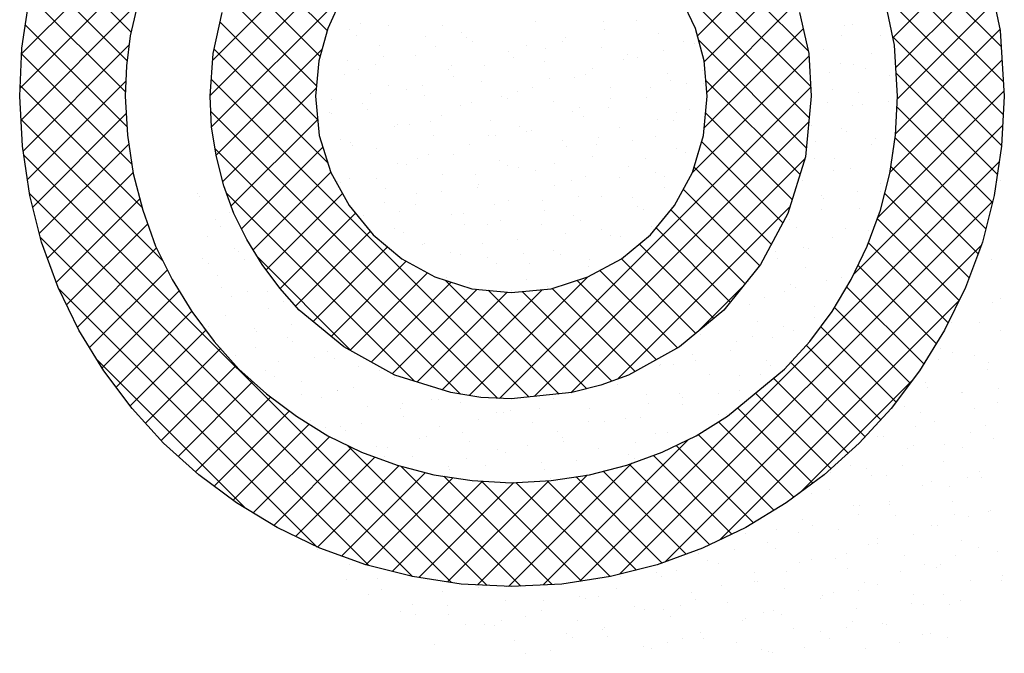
# Model space of a CAD drawing. Extents: x -48435 to 59450, y 0 to 70650.
# Tile 14 of 26: x 50401 to 51006, y 904 to 1294. Entities that reach past the tile are written whole.
import ezdxf

# ---------------------------------------------------------------- set-up
doc = ezdxf.new("R2010")
doc.units = 0
doc.header["$LTSCALE"] = 50
doc.layers.get('0').update_dxf_attribs({"linetype": 'CONTINUOUS'})
doc.layers.add('7', color=7, linetype='CONTINUOUS')
doc.layers.add('BL$4----', color=7, linetype='CONTINUOUS')
doc.styles.add('BURO-025', font='BUROFONT.shx', dxfattribs={"height": 125})
doc.styles.add('BURO-035', font='BUROFONT.shx', dxfattribs={"height": 175})
doc.styles.add('BURO-050', font='BUROFONT.shx', dxfattribs={"height": 250})

# ---------------------------------------------------------------- blocks, each defined once
blk = doc.blocks.new('KUIJPERSKLEUR')
at = {"color": 20}
for p, q in [((-171.298, 25.488), (-174.461, 28.65)), ((-178.612, 25.376), (-175.443, 28.545)), ((-171.266, 25.051), (-174.461, 28.246)), ((-178.645, 24.939), (-175.443, 28.14)), ((-168.928, 25.542), (-171.028, 27.642)), ((-180.96, 25.452), (-178.906, 27.506)), ((-179.616, 25.723), (-180.683, 26.79)), ((-168.899, 25.109), (-170.584, 26.794)), ((-180.979, 25.029), (-179.341, 26.667)), ((-177.205, 25.737), (-178.175, 26.707)), ((-172.656, 25.674), (-171.683, 26.647)), ((-170.256, 25.65), (-169.177, 26.729)), ((-171.284, 24.665), (-173.219, 26.6)), ((-179.665, 25.368), (-180.775, 26.478)), ((-177.293, 25.421), (-178.315, 26.443)), ((-172.574, 25.352), (-171.551, 26.375)), ((-170.219, 25.282), (-169.08, 26.421)), ((-179.685, 24.983), (-180.856, 26.155)), ((-178.626, 24.554), (-176.992, 26.187)), ((-177.337, 25.06), (-178.425, 26.148)), ((-168.9, 24.706), (-170.367, 26.173)), ((-180.967, 24.637), (-179.535, 26.069)), ((-172.54, 24.982), (-171.445, 26.077)), ((-170.199, 24.898), (-169.012, 26.085)), ((-179.666, 24.561), (-180.914, 25.809)), ((-177.321, 24.641), (-178.521, 25.84)), ((-172.572, 24.546), (-171.358, 25.759)), ((-168.92, 24.322), (-170.258, 25.659)), ((-170.223, 24.47), (-168.943, 25.75)), ((-180.942, 24.258), (-179.642, 25.558)), ((-171.32, 24.297), (-172.642, 25.619)), ((-179.606, 24.096), (-180.96, 25.451)), ((-177.196, 24.111), (-178.594, 25.509)), ((-178.57, 24.205), (-177.27, 25.505)), ((-172.719, 23.995), (-171.289, 25.424)), ((-170.294, 23.995), (-168.917, 25.372)), ((-168.973, 23.971), (-170.215, 25.213)), ((-179.48, 23.566), (-180.977, 25.064)), ((-180.888, 23.908), (-179.68, 25.116)), ((-174.724, 21.235), (-178.63, 25.141)), ((-175.09, 21.219), (-171.266, 25.044)), ((-171.397, 23.97), (-172.553, 25.126)), ((-178.488, 23.883), (-177.34, 25.032)), ((-170.438, 23.447), (-168.892, 24.993)), ((-169.034, 23.627), (-170.205, 24.798)), ((-180.823, 23.569), (-179.675, 24.717)), ((-175.114, 21.221), (-178.635, 24.743)), ((-171.493, 23.662), (-172.555, 24.724)), ((-179.221, 22.903), (-180.968, 24.651)), ((-178.384, 23.583), (-177.322, 24.645)), ((-174.664, 21.241), (-171.289, 24.617)), ((-170.736, 22.745), (-168.907, 24.574)), ((-180.742, 23.246), (-179.644, 24.344)), ((-171.609, 23.374), (-172.605, 24.37)), ((-169.115, 23.304), (-170.229, 24.418)), ((-175.679, 18.958), (-180.935, 24.213)), ((-175.568, 21.271), (-178.583, 24.286)), ((-178.259, 23.304), (-177.258, 24.305)), ((-174.213, 21.289), (-171.337, 24.164)), ((-174.103, 18.973), (-168.949, 24.127)), ((-180.643, 22.941), (-179.59, 23.994)), ((-178.115, 23.043), (-177.16, 23.999)), ((-171.749, 23.11), (-172.699, 24.06)), ((-169.21, 22.995), (-170.283, 24.068)), ((-176.157, 19.031), (-180.862, 23.736)), ((-176.132, 21.431), (-178.442, 23.741)), ((-177.956, 22.799), (-177.017, 23.737)), ((-171.892, 22.848), (-172.832, 23.788)), ((-169.32, 22.701), (-170.356, 23.737)), ((-180.535, 22.644), (-179.507, 23.672)), ((-173.613, 19.06), (-169.03, 23.643)), ((-177.782, 22.568), (-176.858, 23.493)), ((-173.64, 21.457), (-171.52, 23.578)), ((-172.073, 22.625), (-172.984, 23.537)), ((-180.408, 22.367), (-179.411, 23.364)), ((-169.444, 22.421), (-170.447, 23.424)), ((-177.594, 22.353), (-176.676, 23.271)), ((-172.254, 22.402), (-173.166, 23.314)), ((-176.696, 19.166), (-180.731, 23.201)), ((-172.457, 22.201), (-173.372, 23.116)), ((-169.576, 22.149), (-170.557, 23.13)), ((-180.275, 22.096), (-179.302, 23.069)), ((-177.379, 22.163), (-176.463, 23.08)), ((-173.06, 19.208), (-169.171, 23.097)), ((-176.906, 21.801), (-178.062, 22.957)), ((-177.157, 21.981), (-176.234, 22.904)), ((-172.678, 22.018), (-173.592, 22.932)), ((-180.124, 21.843), (-179.169, 22.798)), ((-176.924, 21.811), (-175.973, 22.761)), ((-172.903, 21.839), (-173.855, 22.791)), ((-169.723, 21.892), (-170.684, 22.853)), ((-176.663, 21.667), (-175.682, 22.648)), ((-174.358, 21.273), (-175.756, 22.671)), ((-175.46, 21.254), (-174.002, 22.711)), ((-173.163, 21.695), (-174.137, 22.668)), ((-177.327, 19.393), (-180.509, 22.575)), ((-179.97, 21.593), (-179.024, 22.539)), ((-176.403, 21.523), (-175.365, 22.561)), ((-176.101, 21.421), (-174.996, 22.526)), ((-175.794, 21.324), (-174.56, 22.557)), ((-174.018, 21.337), (-175.229, 22.548)), ((-173.708, 21.432), (-174.81, 22.534)), ((-173.423, 21.551), (-174.443, 22.571)), ((-172.66, 22.033), (-172.094, 22.599)), ((-169.878, 21.642), (-170.822, 22.587)), ((-172.386, 19.479), (-169.444, 22.42)), ((-179.8, 21.359), (-178.87, 22.289)), ((-170.044, 21.405), (-170.974, 22.334)), ((-179.627, 21.128), (-178.697, 22.058)), ((-170.217, 21.173), (-171.143, 22.099)), ((-179.437, 20.913), (-178.517, 21.833)), ((-170.404, 20.956), (-171.32, 21.872)), ((-178.204, 19.866), (-180.032, 21.694)), ((-170.598, 20.746), (-171.512, 21.66)), ((-179.245, 20.701), (-178.327, 21.619)), ((-179.035, 20.507), (-178.118, 21.425)), ((-170.804, 20.548), (-171.722, 21.466)), ((-171.405, 20.055), (-170.011, 21.449)), ((-178.822, 20.317), (-177.9, 21.239)), ((-171.017, 20.357), (-171.944, 21.284)), ((-178.594, 20.141), (-177.669, 21.065)), ((-171.241, 20.177), (-172.166, 21.102)), ((-171.473, 20.005), (-172.399, 20.931)), ((-178.362, 19.968), (-177.427, 20.903)), ((-178.114, 19.812), (-177.177, 20.749)), ((-174.554, 18.927), (-172.766, 20.715)), ((-171.716, 19.844), (-172.648, 20.775)), ((-177.863, 19.659), (-176.906, 20.616)), ((-175.24, 18.922), (-176.961, 20.643)), ((-171.968, 19.692), (-172.918, 20.641)), ((-177.594, 19.523), (-176.62, 20.498)), ((-172.233, 19.552), (-173.199, 20.518)), ((-177.323, 19.391), (-176.321, 20.393)), ((-174.826, 18.913), (-176.301, 20.388)), ((-174.977, 18.908), (-173.463, 20.422)), ((-172.794, 19.305), (-173.814, 20.325)), ((-172.506, 19.421), (-173.495, 20.41)), ((-177.028, 19.281), (-176, 20.309)), ((-176.731, 19.175), (-175.66, 20.246)), ((-176.408, 19.094), (-175.298, 20.203)), ((-174.442, 18.933), (-175.772, 20.263)), ((-175.728, 18.965), (-174.485, 20.208)), ((-175.36, 18.929), (-174.012, 20.277)), ((-174.082, 18.976), (-175.309, 20.204)), ((-173.408, 19.111), (-174.504, 20.207)), ((-173.09, 19.197), (-174.149, 20.256)), ((-176.078, 19.019), (-174.912, 20.185)), ((-173.731, 19.03), (-174.888, 20.187))]:
    blk.add_line(p, q, dxfattribs=at)
at = {"color": 163}
for p, q in [((-176.801, 25.826), (-176.801, 25.826)), ((-176.458, 25.795), (-176.458, 25.795)), ((-175.794, 25.795), (-175.794, 25.795)), ((-174.651, 25.844), (-174.651, 25.844)), ((-173.809, 25.845), (-173.809, 25.845)), ((-173.411, 25.863), (-173.411, 25.863)), ((-170.846, 25.803), (-170.846, 25.803)), ((-170.749, 25.813), (-170.749, 25.813)), ((-176.937, 25.745), (-176.937, 25.745)), ((-176.844, 25.677), (-176.844, 25.677)), ((-176.004, 25.664), (-176.004, 25.664)), ((-175.56, 25.714), (-175.56, 25.714)), ((-175.494, 25.658), (-175.494, 25.658)), ((-174.274, 25.654), (-174.274, 25.654)), ((-173.796, 25.745), (-173.796, 25.745)), ((-173.131, 25.703), (-173.131, 25.703)), ((-170.883, 25.673), (-170.883, 25.673)), ((-170.411, 25.676), (-170.411, 25.676)), ((-176.56, 25.554), (-176.56, 25.554)), ((-175.879, 25.54), (-175.879, 25.54)), ((-175.417, 25.604), (-175.417, 25.604)), ((-174.763, 25.553), (-174.763, 25.553)), ((-174.319, 25.603), (-174.319, 25.603)), ((-173.839, 25.527), (-173.839, 25.527)), ((-172.832, 25.608), (-172.832, 25.608)), ((-172.696, 25.576), (-172.696, 25.576)), ((-171.327, 25.623), (-171.327, 25.623)), ((-176.513, 25.422), (-176.513, 25.422)), ((-176.125, 25.427), (-176.125, 25.427)), ((-174.982, 25.477), (-174.982, 25.477)), ((-174.915, 25.403), (-174.915, 25.403)), ((-174.53, 25.521), (-174.53, 25.521)), ((-173.522, 25.442), (-173.522, 25.442)), ((-173.398, 25.407), (-173.398, 25.407)), ((-173.078, 25.492), (-173.078, 25.492)), ((-171.112, 25.507), (-171.112, 25.507)), ((-170.518, 25.452), (-170.518, 25.452)), ((-177.268, 25.378), (-177.268, 25.378)), ((-176.957, 25.372), (-176.957, 25.372)), ((-176.613, 25.316), (-176.613, 25.316)), ((-175.683, 25.308), (-175.683, 25.308)), ((-175.272, 25.311), (-175.272, 25.311)), ((-174.541, 25.357), (-174.541, 25.357)), ((-173.566, 25.384), (-173.566, 25.384)), ((-170.904, 25.334), (-170.904, 25.334)), ((-170.735, 25.316), (-170.735, 25.316)), ((-176.998, 25.198), (-176.998, 25.198)), ((-176.826, 25.258), (-176.826, 25.258)), ((-175.716, 25.26), (-175.716, 25.26)), ((-175.649, 25.179), (-175.649, 25.179)), ((-174.164, 25.166), (-174.164, 25.166)), ((-174.031, 25.199), (-174.031, 25.199)), ((-173.951, 25.266), (-173.951, 25.266)), ((-173.021, 25.216), (-173.021, 25.216)), ((-172.601, 25.247), (-172.601, 25.247)), ((-171.04, 25.219), (-171.04, 25.219)), ((-170.596, 25.269), (-170.596, 25.269)), ((-170.3, 25.189), (-170.3, 25.189)), ((-176.449, 25.067), (-176.449, 25.067)), ((-176.034, 25.061), (-176.034, 25.061)), ((-175.306, 25.117), (-175.306, 25.117)), ((-174.684, 25.042), (-174.684, 25.042)), ((-174.475, 25.149), (-174.475, 25.149)), ((-173.729, 25.04), (-173.729, 25.04)), ((-173.234, 25.038), (-173.234, 25.038)), ((-172.987, 25.129), (-172.987, 25.129)), ((-172.79, 25.088), (-172.79, 25.088)), ((-172.586, 25.089), (-172.586, 25.089)), ((-176.67, 24.968), (-176.67, 24.968)), ((-176.226, 25.018), (-176.226, 25.018)), ((-176.014, 24.94), (-176.014, 24.94)), ((-175.07, 24.924), (-175.07, 24.924)), ((-174.871, 24.99), (-174.871, 24.99)), ((-173.287, 24.92), (-173.287, 24.92)), ((-171.002, 25.019), (-171.002, 25.019)), ((-170.673, 24.973), (-170.673, 24.973)), ((-177.157, 24.891), (-177.157, 24.891)), ((-176.767, 24.837), (-176.767, 24.837)), ((-175.573, 24.821), (-175.573, 24.821)), ((-175.429, 24.857), (-175.429, 24.857)), ((-174.985, 24.907), (-174.985, 24.907)), ((-174.43, 24.87), (-174.43, 24.87)), ((-173.744, 24.796), (-173.744, 24.796)), ((-173.72, 24.905), (-173.72, 24.905)), ((-171.059, 24.855), (-171.059, 24.855)), ((-170.752, 24.815), (-170.752, 24.815)), ((-170.625, 24.829), (-170.625, 24.829)), ((-170.308, 24.866), (-170.308, 24.866)), ((-177.179, 24.726), (-177.179, 24.726)), ((-177.153, 24.719), (-177.153, 24.719)), ((-176.716, 24.771), (-176.716, 24.771)), ((-175.803, 24.7), (-175.803, 24.7)), ((-174.188, 24.746), (-174.188, 24.746)), ((-174.106, 24.787), (-174.106, 24.787)), ((-174.053, 24.679), (-174.053, 24.679)), ((-172.91, 24.729), (-172.91, 24.729)), ((-172.756, 24.768), (-172.756, 24.768)), ((-176.382, 24.565), (-176.382, 24.565)), ((-176.339, 24.58), (-176.339, 24.58)), ((-176.189, 24.582), (-176.189, 24.582)), ((-175.938, 24.615), (-175.938, 24.615)), ((-175.196, 24.63), (-175.196, 24.63)), ((-174.839, 24.563), (-174.839, 24.563)), ((-173.142, 24.65), (-173.142, 24.65)), ((-172.947, 24.634), (-172.947, 24.634)), ((-171.262, 24.573), (-171.262, 24.573)), ((-175.904, 24.453), (-175.904, 24.453)), ((-175.225, 24.445), (-175.225, 24.445)), ((-175.141, 24.453), (-175.141, 24.453)), ((-174.761, 24.503), (-174.761, 24.503)), ((-174.697, 24.504), (-174.697, 24.504)), ((-173.618, 24.553), (-173.618, 24.553)), ((-173.177, 24.433), (-173.177, 24.433)), ((-170.891, 24.532), (-170.891, 24.532)), ((-170.828, 24.494), (-170.828, 24.494)), ((-177.047, 24.404), (-177.047, 24.404)), ((-176.922, 24.358), (-176.922, 24.358)), ((-176.892, 24.323), (-176.892, 24.323)), ((-175.462, 24.334), (-175.462, 24.334)), ((-174.32, 24.383), (-174.32, 24.383)), ((-173.9, 24.342), (-173.9, 24.342)), ((-173.875, 24.426), (-173.875, 24.426)), ((-173.456, 24.392), (-173.456, 24.392)), ((-171.213, 24.376), (-171.213, 24.376)), ((-170.514, 24.342), (-170.514, 24.342)), ((-170.465, 24.412), (-170.465, 24.412)), ((-176.605, 24.284), (-176.605, 24.284)), ((-175.958, 24.221), (-175.958, 24.221)), ((-175.651, 24.211), (-175.651, 24.211)), ((-174.261, 24.308), (-174.261, 24.308)), ((-173.943, 24.192), (-173.943, 24.192)), ((-172.911, 24.289), (-172.911, 24.289)), ((-172.8, 24.242), (-172.8, 24.242)), ((-172.659, 24.231), (-172.659, 24.231)), ((-170.249, 24.24), (-170.249, 24.24)), ((-168.9, 24.221), (-168.9, 24.221)), ((-176.344, 24.103), (-176.344, 24.103)), ((-176.228, 24.093), (-176.228, 24.093)), ((-176.095, 24.161), (-176.095, 24.161)), ((-175.085, 24.143), (-175.085, 24.143)), ((-174.994, 24.084), (-174.994, 24.084)), ((-174.41, 24.1), (-174.41, 24.1)), ((-173.296, 24.171), (-173.296, 24.171)), ((-171.222, 24.165), (-171.222, 24.165)), ((-170.975, 24.17), (-170.975, 24.17)), ((-178.514, 23.994), (-178.514, 23.994)), ((-175.793, 23.966), (-175.793, 23.966)), ((-175.379, 23.966), (-175.379, 23.966)), ((-174.854, 24.05), (-174.854, 24.05)), ((-174.65, 24.016), (-174.65, 24.016)), ((-173.508, 24.066), (-173.508, 24.066)), ((-173.169, 23.989), (-173.169, 23.989)), ((-170.983, 24.015), (-170.983, 24.015)), ((-170.781, 24.045), (-170.781, 24.045)), ((-177.077, 23.879), (-177.077, 23.879)), ((-177.048, 23.869), (-177.048, 23.869)), ((-176.936, 23.917), (-176.936, 23.917)), ((-176.604, 23.919), (-176.604, 23.919)), ((-175.352, 23.847), (-175.352, 23.847)), ((-174.415, 23.829), (-174.415, 23.829)), ((-174.209, 23.896), (-174.209, 23.896)), ((-174.03, 23.947), (-174.03, 23.947)), ((-173.613, 23.938), (-173.613, 23.938)), ((-173.066, 23.946), (-173.066, 23.946)), ((-171.368, 23.897), (-171.368, 23.897)), ((-170.404, 23.854), (-170.404, 23.854)), ((-168.936, 23.897), (-168.936, 23.897)), ((-176.495, 23.797), (-176.495, 23.797)), ((-176.113, 23.742), (-176.113, 23.742)), ((-175.807, 23.757), (-175.807, 23.757)), ((-175.364, 23.808), (-175.364, 23.808)), ((-173.066, 23.81), (-173.066, 23.81)), ((-171.131, 23.716), (-171.131, 23.716)), ((-170.687, 23.766), (-170.687, 23.766)), ((-170.404, 23.761), (-170.404, 23.761)), ((-176.498, 23.624), (-176.498, 23.624)), ((-176.118, 23.606), (-176.118, 23.606)), ((-175.149, 23.605), (-175.149, 23.605)), ((-174.975, 23.656), (-174.975, 23.656)), ((-174.566, 23.646), (-174.566, 23.646)), ((-174.123, 23.696), (-174.123, 23.696)), ((-173.832, 23.705), (-173.832, 23.705)), ((-173.451, 23.692), (-173.451, 23.692)), ((-171.112, 23.678), (-171.112, 23.678)), ((-178.403, 23.507), (-178.403, 23.507)), ((-176.761, 23.465), (-176.761, 23.465)), ((-176.317, 23.515), (-176.317, 23.515)), ((-175.683, 23.479), (-175.683, 23.479)), ((-175.534, 23.487), (-175.534, 23.487)), ((-174.54, 23.529), (-174.54, 23.529)), ((-174.184, 23.468), (-174.184, 23.468)), ((-173.397, 23.579), (-173.397, 23.579)), ((-173.325, 23.535), (-173.325, 23.535)), ((-171.641, 23.474), (-171.641, 23.474)), ((-171.137, 23.536), (-171.137, 23.536)), ((-170.67, 23.558), (-170.67, 23.558)), ((-175.52, 23.354), (-175.52, 23.354)), ((-175.241, 23.36), (-175.241, 23.36)), ((-175.076, 23.404), (-175.076, 23.404)), ((-174.57, 23.35), (-174.57, 23.35)), ((-174.099, 23.409), (-174.099, 23.409)), ((-171.523, 23.419), (-171.523, 23.419)), ((-178.512, 23.334), (-178.512, 23.334)), ((-176.384, 23.31), (-176.384, 23.31)), ((-176.267, 23.263), (-176.267, 23.263)), ((-174.279, 23.243), (-174.279, 23.243)), ((-173.835, 23.293), (-173.835, 23.293)), ((-173.22, 23.331), (-173.22, 23.331)), ((-171.436, 23.318), (-171.436, 23.318)), ((-170.843, 23.312), (-170.843, 23.312)), ((-170.559, 23.282), (-170.559, 23.282)), ((-176.03, 23.112), (-176.03, 23.112)), ((-176.007, 23.119), (-176.007, 23.119)), ((-175.303, 23.126), (-175.303, 23.126)), ((-174.864, 23.169), (-174.864, 23.169)), ((-173.722, 23.218), (-173.722, 23.218)), ((-173.606, 23.213), (-173.606, 23.213)), ((-171.001, 23.191), (-171.001, 23.191)), ((-178.35, 23.058), (-178.35, 23.058)), ((-178.293, 23.02), (-178.293, 23.02)), ((-176.473, 23.062), (-176.473, 23.062)), ((-175.689, 23.008), (-175.689, 23.008)), ((-175.572, 22.992), (-175.572, 22.992)), ((-174.789, 23.001), (-174.789, 23.001)), ((-174.429, 23.042), (-174.429, 23.042)), ((-174.339, 22.989), (-174.339, 22.989)), ((-171.797, 23.02), (-171.797, 23.02)), ((-171.703, 23.022), (-171.703, 23.022)), ((-171.353, 23.07), (-171.353, 23.07)), ((-171.292, 23.057), (-171.292, 23.057)), ((-178.224, 22.931), (-178.224, 22.931)), ((-175.232, 22.95), (-175.232, 22.95)), ((-175.131, 22.873), (-175.131, 22.873)), ((-174.725, 22.871), (-174.725, 22.871)), ((-173.988, 22.922), (-173.988, 22.922)), ((-171.678, 22.94), (-171.678, 22.94)), ((-169.04, 22.93), (-169.04, 22.93)), ((-173.991, 22.839), (-173.991, 22.839)), ((-171.326, 22.831), (-171.326, 22.831)), ((-170.713, 22.803), (-170.713, 22.803)), ((-175.742, 22.708), (-175.742, 22.708)), ((-175.458, 22.647), (-175.458, 22.647)), ((-174.754, 22.682), (-174.754, 22.682)), ((-172.033, 22.654), (-172.033, 22.654)), ((-171.066, 22.667), (-171.066, 22.667)), ((-170.891, 22.704), (-170.891, 22.704)), ((-178.182, 22.533), (-178.182, 22.533)), ((-177.937, 22.527), (-177.937, 22.527)), ((-174.945, 22.547), (-174.945, 22.547)), ((-174.501, 22.597), (-174.501, 22.597)), ((-171.592, 22.535), (-171.592, 22.535)), ((-171.509, 22.616), (-171.509, 22.616)), ((-171.447, 22.578), (-171.447, 22.578)), ((-177.747, 22.406), (-177.747, 22.406)), ((-171.832, 22.461), (-171.832, 22.461)), ((-169.027, 22.394), (-169.027, 22.394)), ((-168.929, 22.443), (-168.929, 22.443)), ((-177.927, 22.324), (-177.927, 22.324)), ((-172.019, 22.374), (-172.019, 22.374)), ((-171.215, 22.344), (-171.215, 22.344)), ((-171.923, 22.167), (-171.923, 22.167)), ((-171.222, 22.213), (-171.222, 22.213)), ((-169.537, 22.152), (-169.537, 22.152)), ((-169.196, 22.147), (-169.196, 22.147)), ((-178.66, 22.1), (-178.66, 22.1)), ((-177.649, 22.124), (-177.649, 22.124)), ((-171.601, 22.099), (-171.601, 22.099)), ((-171.482, 22.048), (-171.482, 22.048)), ((-168.94, 22.05), (-168.94, 22.05)), ((-177.696, 21.963), (-177.696, 21.963)), ((-177.637, 21.919), (-177.637, 21.919)), ((-172.624, 21.998), (-172.624, 21.998)), ((-172.175, 21.921), (-172.175, 21.921)), ((-171.987, 21.982), (-171.987, 21.982)), ((-171.732, 21.971), (-171.732, 21.971)), ((-177.196, 21.799), (-177.196, 21.799)), ((-172.247, 21.807), (-172.247, 21.807)), ((-169.673, 21.826), (-169.673, 21.826)), ((-169.527, 21.78), (-169.527, 21.78)), ((-177.805, 21.67), (-177.805, 21.67)), ((-177.362, 21.72), (-177.362, 21.72)), ((-177.117, 21.708), (-177.117, 21.708)), ((-172.72, 21.757), (-172.72, 21.757)), ((-172.685, 21.679), (-172.685, 21.679)), ((-171.812, 21.68), (-171.812, 21.68)), ((-169.693, 21.698), (-169.693, 21.698)), ((-169.25, 21.748), (-169.25, 21.748)), ((-169.086, 21.66), (-169.086, 21.66)), ((-177.961, 21.558), (-177.961, 21.558)), ((-176.818, 21.608), (-176.818, 21.608)), ((-176.564, 21.559), (-176.564, 21.559)), ((-173.129, 21.628), (-173.129, 21.628)), ((-173.106, 21.64), (-173.106, 21.64)), ((-172.955, 21.631), (-172.955, 21.631)), ((-171.756, 21.621), (-171.756, 21.621)), ((-169.095, 21.571), (-169.095, 21.571)), ((-177.851, 21.484), (-177.851, 21.484)), ((-177.526, 21.432), (-177.526, 21.432)), ((-176.384, 21.481), (-176.384, 21.481)), ((-172.514, 21.511), (-172.514, 21.511)), ((-172.142, 21.503), (-172.142, 21.503)), ((-171.888, 21.517), (-171.888, 21.517)), ((-169.851, 21.419), (-169.851, 21.419)), ((-177.085, 21.312), (-177.085, 21.312)), ((-177.074, 21.317), (-177.074, 21.317)), ((-176.886, 21.347), (-176.886, 21.347)), ((-175.942, 21.362), (-175.942, 21.362)), ((-173.639, 21.386), (-173.639, 21.386)), ((-172.137, 21.32), (-172.137, 21.32)), ((-169.828, 21.347), (-169.828, 21.347)), ((-169.416, 21.293), (-169.416, 21.293)), ((-169.406, 21.294), (-169.406, 21.294)), ((-168.962, 21.345), (-168.962, 21.345)), ((-177.518, 21.266), (-177.518, 21.266)), ((-177.272, 21.229), (-177.272, 21.229)), ((-175.922, 21.21), (-175.922, 21.21)), ((-175.833, 21.205), (-175.833, 21.205)), ((-175.565, 21.171), (-175.565, 21.171)), ((-174.422, 21.221), (-174.422, 21.221)), ((-173.28, 21.27), (-173.28, 21.27)), ((-172.875, 21.278), (-172.875, 21.278)), ((-172.841, 21.225), (-172.841, 21.225)), ((-172.398, 21.275), (-172.398, 21.275)), ((-168.975, 21.173), (-168.975, 21.173)), ((-176.708, 21.121), (-176.708, 21.121)), ((-176.308, 21.092), (-176.308, 21.092)), ((-176.277, 21.155), (-176.277, 21.155)), ((-174.958, 21.073), (-174.958, 21.073)), ((-174.592, 21.094), (-174.592, 21.094)), ((-173.988, 21.094), (-173.988, 21.094)), ((-173.261, 21.161), (-173.261, 21.161)), ((-172.845, 21.143), (-172.845, 21.143)), ((-170.118, 21.123), (-170.118, 21.123)), ((-169.916, 21.052), (-169.916, 21.052)), ((-169.249, 21.092), (-169.249, 21.092)), ((-177.416, 20.945), (-177.416, 20.945)), ((-176.273, 20.994), (-176.273, 20.994)), ((-175.344, 20.955), (-175.344, 20.955)), ((-175.13, 21.044), (-175.13, 21.044)), ((-175.036, 21.044), (-175.036, 21.044)), ((-173.994, 20.936), (-173.994, 20.936)), ((-173.795, 20.932), (-173.795, 20.932)), ((-173.546, 20.974), (-173.546, 20.974)), ((-173.351, 20.983), (-173.351, 20.983)), ((-172.403, 21.024), (-172.403, 21.024)), ((-172.296, 21.024), (-172.296, 21.024)), ((-170.36, 21.002), (-170.36, 21.002)), ((-169.741, 20.932), (-169.741, 20.932)), ((-177.23, 20.863), (-177.23, 20.863)), ((-177.041, 20.868), (-177.041, 20.868)), ((-176.975, 20.825), (-176.975, 20.825)), ((-176.787, 20.913), (-176.787, 20.913)), ((-175.832, 20.875), (-175.832, 20.875)), ((-174.689, 20.924), (-174.689, 20.924)), ((-174.379, 20.818), (-174.379, 20.818)), ((-172.554, 20.821), (-172.554, 20.821)), ((-169.983, 20.868), (-169.983, 20.868)), ((-169.306, 20.806), (-169.306, 20.806)), ((-169.119, 20.891), (-169.119, 20.891)), ((-176.077, 20.731), (-176.077, 20.731)), ((-175.989, 20.751), (-175.989, 20.751)), ((-175.546, 20.802), (-175.546, 20.802)), ((-175.455, 20.684), (-175.455, 20.684)), ((-174.312, 20.734), (-174.312, 20.734)), ((-174.305, 20.69), (-174.305, 20.69)), ((-173.169, 20.783), (-173.169, 20.783)), ((-173.03, 20.799), (-173.03, 20.799)), ((-170.449, 20.756), (-170.449, 20.756)), ((-170.368, 20.75), (-170.368, 20.75)), ((-169.018, 20.731), (-169.018, 20.731)), ((-176.597, 20.634), (-176.597, 20.634)), ((-176.463, 20.613), (-176.463, 20.613)), ((-175.113, 20.594), (-175.113, 20.594)), ((-174.748, 20.64), (-174.748, 20.64)), ((-173.877, 20.607), (-173.877, 20.607)), ((-173.415, 20.682), (-173.415, 20.682)), ((-173.064, 20.579), (-173.064, 20.579)), ((-170.072, 20.599), (-170.072, 20.599)), ((-170.007, 20.636), (-170.007, 20.636)), ((-169.628, 20.649), (-169.628, 20.649)), ((-169.404, 20.613), (-169.404, 20.613)), ((-176.499, 20.509), (-176.499, 20.509)), ((-176.163, 20.507), (-176.163, 20.507)), ((-175.498, 20.476), (-175.498, 20.476)), ((-175.02, 20.557), (-175.02, 20.557)), ((-174.149, 20.457), (-174.149, 20.457)), ((-173.507, 20.529), (-173.507, 20.529)), ((-173.436, 20.487), (-173.436, 20.487)), ((-169.63, 20.445), (-169.63, 20.445)), ((-175.721, 20.388), (-175.721, 20.388)), ((-175.702, 20.348), (-175.702, 20.348)), ((-175.258, 20.398), (-175.258, 20.398)), ((-174.578, 20.437), (-174.578, 20.437)), ((-174.534, 20.34), (-174.534, 20.34)), ((-170.773, 20.396), (-170.773, 20.396)), ((-170.582, 20.357), (-170.582, 20.357)), ((-170.137, 20.389), (-170.137, 20.389)), ((-174.461, 20.237), (-174.461, 20.237)), ((-174.201, 20.246), (-174.201, 20.246)), ((-174.017, 20.287), (-174.017, 20.287)), ((-171.026, 20.306), (-171.026, 20.306)), ((-170.523, 20.271), (-170.523, 20.271)), ((-170.338, 20.269), (-170.338, 20.269)), ((-169.341, 20.245), (-169.341, 20.245)), ((-169.195, 20.319), (-169.195, 20.319)), ((-169.173, 20.252), (-169.173, 20.252)), ((-171.04, 20.099), (-171.04, 20.099)), ((-169.897, 20.149), (-169.897, 20.149)), ((-169.785, 20.195), (-169.785, 20.195)), ((-169.559, 20.134), (-169.559, 20.134)), ((-171.535, 20.064), (-171.535, 20.064)), ((-171.256, 20.047), (-171.256, 20.047)), ((-169.52, 19.958), (-169.52, 19.958)), ((-170.738, 19.903), (-170.738, 19.903)), ((-170.663, 19.909), (-170.663, 19.909)), ((-170.294, 19.953), (-170.294, 19.953)), ((-170.292, 19.91), (-170.292, 19.91)), ((-169.053, 19.842), (-169.053, 19.842)), ((-171.37, 19.732), (-171.37, 19.732)), ((-170.678, 19.792), (-170.678, 19.792)), ((-170.228, 19.782), (-170.228, 19.782)), ((-169.497, 19.791), (-169.497, 19.791)), ((-169.328, 19.773), (-169.328, 19.773)), ((-169.085, 19.831), (-169.085, 19.831)), ((-171.692, 19.61), (-171.692, 19.61)), ((-171.248, 19.661), (-171.248, 19.661)), ((-170.929, 19.612), (-170.929, 19.612)), ((-169.786, 19.662), (-169.786, 19.662)), ((-169.713, 19.655), (-169.713, 19.655)), ((-172.072, 19.563), (-172.072, 19.563)), ((-171.411, 19.568), (-171.411, 19.568)), ((-170.451, 19.499), (-170.451, 19.499)), ((-170.007, 19.549), (-170.007, 19.549)), ((-177.322, 19.36), (-177.322, 19.36)), ((-172.201, 19.368), (-172.201, 19.368)), ((-171.796, 19.45), (-171.796, 19.45)), ((-171.695, 19.372), (-171.695, 19.372)), ((-170.552, 19.421), (-170.552, 19.421)), ((-170.447, 19.431), (-170.447, 19.431)), ((-169.409, 19.471), (-169.409, 19.471)), ((-169.21, 19.388), (-169.21, 19.388)), ((-173.98, 19.272), (-173.98, 19.272)), ((-172.645, 19.318), (-172.645, 19.318)), ((-171.26, 19.245), (-171.26, 19.245)), ((-170.96, 19.257), (-170.96, 19.257)), ((-170.832, 19.313), (-170.832, 19.313)), ((-170.117, 19.295), (-170.117, 19.295)), ((-169.483, 19.294), (-169.483, 19.294)), ((-176.927, 19.176), (-176.927, 19.176)), ((-172.53, 19.226), (-172.53, 19.226)), ((-172.403, 19.195), (-172.403, 19.195)), ((-171.404, 19.207), (-171.404, 19.207)), ((-170.819, 19.125), (-170.819, 19.125)), ((-169.868, 19.176), (-169.868, 19.176)), ((-169.719, 19.146), (-169.719, 19.146)), ((-169.676, 19.175), (-169.676, 19.175)), ((-176.59, 19.006), (-176.59, 19.006)), ((-173.599, 19.026), (-173.599, 19.026)), ((-173.155, 19.076), (-173.155, 19.076)), ((-173.104, 19.026), (-173.104, 19.026)), ((-172.915, 19.108), (-172.915, 19.108)), ((-171.961, 19.076), (-171.961, 19.076)), ((-171.566, 19.089), (-171.566, 19.089)), ((-170.163, 19.096), (-170.163, 19.096)), ((-175.39, 18.927), (-175.39, 18.927)), ((-175.349, 18.895), (-175.349, 18.895)), ((-174.998, 18.903), (-174.998, 18.903)), ((-173.649, 18.884), (-173.649, 18.884)), ((-172.358, 18.915), (-172.358, 18.915)), ((-171.951, 18.971), (-171.951, 18.971)), ((-171.914, 18.965), (-171.914, 18.965)), ((-171.584, 18.885), (-171.584, 18.885)), ((-170.601, 18.952), (-170.601, 18.952)), ((-170.442, 18.934), (-170.442, 18.934)), ((-175.793, 18.845), (-175.793, 18.845)), ((-174.108, 18.784), (-174.108, 18.784)), ((-174.034, 18.766), (-174.034, 18.766)), ((-173.87, 18.785), (-173.87, 18.785)), ((-172.727, 18.835), (-172.727, 18.835)), ((-171.149, 18.758), (-171.149, 18.758)), ((-171.117, 18.803), (-171.117, 18.803)), ((-170.987, 18.834), (-170.987, 18.834)), ((-170.673, 18.854), (-170.673, 18.854)), ((-170.007, 18.808), (-170.007, 18.808)), ((-169.637, 18.815), (-169.637, 18.815)), ((-176.155, 18.686), (-176.155, 18.686)), ((-175.732, 18.678), (-175.732, 18.678)), ((-175.013, 18.736), (-175.013, 18.736)), ((-174.552, 18.734), (-174.552, 18.734)), ((-173.435, 18.659), (-173.435, 18.659)), ((-173.07, 18.629), (-173.07, 18.629)), ((-172.867, 18.673), (-172.867, 18.673)), ((-172.685, 18.747), (-172.685, 18.747)), ((-172.292, 18.708), (-172.292, 18.708)), ((-170.708, 18.638), (-170.708, 18.638)), ((-176.117, 18.561), (-176.117, 18.561)), ((-175.721, 18.559), (-175.721, 18.559)), ((-174.768, 18.542), (-174.768, 18.542)), ((-174.578, 18.609), (-174.578, 18.609)), ((-173.311, 18.622), (-173.311, 18.622)), ((-172.994, 18.539), (-172.994, 18.539)), ((-172.07, 18.511), (-172.07, 18.511)), ((-171.851, 18.589), (-171.851, 18.589)), ((-171.72, 18.61), (-171.72, 18.61)), ((-171.626, 18.561), (-171.626, 18.561)), ((-175.279, 18.44), (-175.279, 18.44)), ((-175.153, 18.424), (-175.153, 18.424)), ((-175.062, 18.492), (-175.062, 18.492)), ((-174.137, 18.489), (-174.137, 18.489)), ((-173.803, 18.405), (-173.803, 18.405)), ((-172.106, 18.492), (-172.106, 18.492)), ((-171.474, 18.398), (-171.474, 18.398)), ((-170.829, 18.4), (-170.829, 18.4)), ((-170.756, 18.473), (-170.756, 18.473)), ((-170.385, 18.45), (-170.385, 18.45)), ((-170.331, 18.447), (-170.331, 18.447)), ((-174.265, 18.33), (-174.265, 18.33)), ((-174.189, 18.287), (-174.189, 18.287)), ((-173.821, 18.38), (-173.821, 18.38)), ((-173.759, 18.298), (-173.759, 18.298)), ((-172.839, 18.268), (-172.839, 18.268)), ((-172.617, 18.348), (-172.617, 18.348)), ((-172.58, 18.269), (-172.58, 18.269)), ((-171.142, 18.355), (-171.142, 18.355)), ((-171.039, 18.271), (-171.039, 18.271)), ((-173.325, 18.172), (-173.325, 18.172)), ((-173.225, 18.15), (-173.225, 18.15)), ((-173.024, 18.219), (-173.024, 18.219)), ((-172.182, 18.221), (-172.182, 18.221)), ((-171.339, 18.158), (-171.339, 18.158)), ((-174.774, 18.088), (-174.774, 18.088)), ((-174.467, 18.122), (-174.467, 18.122)), ((-171.875, 18.131), (-171.875, 18.131)), ((-171.783, 18.107), (-171.783, 18.107)), ((-171.74, 18.102), (-171.74, 18.102))]:
    blk.add_line(p, q, dxfattribs=at)
at = {"color": 161}
for p, q in [((-178.799, 23.738), (-178.799, 23.738)), ((-178.78, 23.698), (-178.78, 23.698)), ((-178.581, 23.419), (-178.581, 23.419)), ((-178.67, 23.211), (-178.67, 23.211)), ((-178.736, 22.94), (-178.736, 22.94)), ((-178.668, 22.881), (-178.668, 22.881)), ((-178.559, 22.724), (-178.559, 22.724)), ((-178.505, 22.579), (-178.505, 22.579)), ((-178.38, 22.477), (-178.38, 22.477)), ((-178.449, 22.236), (-178.449, 22.236)), ((-178.093, 22.073), (-178.093, 22.073)), ((-178.072, 22.046), (-178.072, 22.046)), ((-178.081, 21.845), (-178.081, 21.845)), ((-178.338, 21.749), (-178.338, 21.749)), ((-168.974, 19.344), (-168.974, 19.344)), ((-176.974, 18.997), (-176.974, 18.997)), ((-168.904, 19.039), (-168.904, 19.039)), ((-176.533, 18.877), (-176.533, 18.877)), ((-169.299, 18.984), (-169.299, 18.984)), ((-168.922, 18.984), (-168.922, 18.984)), ((-176.696, 18.815), (-176.696, 18.815)), ((-170.023, 18.697), (-170.023, 18.697)), ((-169.876, 18.692), (-169.876, 18.692)), ((-169.565, 18.688), (-169.565, 18.688)), ((-169.432, 18.742), (-169.432, 18.742)), ((-176.303, 18.603), (-176.303, 18.603)), ((-175.506, 18.441), (-175.506, 18.441)), ((-169.896, 18.321), (-169.896, 18.321)), ((-169.792, 18.336), (-169.792, 18.336)), ((-169.588, 18.288), (-169.588, 18.288)), ((-175.886, 18.199), (-175.886, 18.199)), ((-174.902, 18.249), (-174.902, 18.249)), ((-170.598, 18.151), (-170.598, 18.151)), ((-170.178, 18.218), (-170.178, 18.218))]:
    blk.add_line(p, q, dxfattribs=at)
at = {"layer": '7', "color": 20, "linetype": 'CONTINUOUS'}
for p, q in [((-169.097, 26.503), (-168.94, 25.737)), ((-179.464, 26.372), (-179.628, 25.671)), ((-177.028, 26.136), (-177.198, 25.763)), ((-172.68, 25.763), (-172.856, 26.136)), ((-170.237, 25.56), (-170.361, 26.156)), ((-180.957, 25.521), (-180.872, 26.09)), ((-178.606, 25.455), (-178.495, 25.959)), ((-171.403, 25.959), (-171.291, 25.455)), ((-179.628, 25.671), (-179.673, 25.305)), ((-177.198, 25.763), (-177.309, 25.364)), ((-172.575, 25.364), (-172.68, 25.763)), ((-168.94, 25.737), (-168.888, 24.931)), ((-170.198, 24.931), (-170.237, 25.56)), ((-180.983, 24.931), (-180.957, 25.521)), ((-178.645, 24.931), (-178.606, 25.455)), ((-171.291, 25.455), (-171.259, 24.931)), ((-179.673, 25.305), (-179.686, 24.931)), ((-177.309, 25.364), (-177.349, 24.931)), ((-172.536, 24.931), (-172.575, 25.364)), ((-180.95, 24.316), (-180.983, 24.931)), ((-179.686, 24.931), (-179.66, 24.453)), ((-178.626, 24.552), (-178.645, 24.931)), ((-177.349, 24.931), (-177.303, 24.447)), ((-172.581, 24.447), (-172.536, 24.931)), ((-171.259, 24.931), (-171.33, 24.185)), ((-170.224, 24.453), (-170.198, 24.931)), ((-168.888, 24.931), (-168.921, 24.316)), ((-179.66, 24.453), (-179.588, 23.982)), ((-178.567, 24.185), (-178.626, 24.552)), ((-177.303, 24.447), (-177.159, 23.995)), ((-172.719, 23.995), (-172.581, 24.447)), ((-170.296, 23.982), (-170.224, 24.453)), ((-180.859, 23.713), (-180.95, 24.316)), ((-168.921, 24.316), (-169.012, 23.713)), ((-178.475, 23.831), (-178.567, 24.185)), ((-171.33, 24.185), (-171.547, 23.491)), ((-179.588, 23.982), (-179.47, 23.53)), ((-177.159, 23.995), (-176.936, 23.589)), ((-172.941, 23.589), (-172.719, 23.995)), ((-170.407, 23.53), (-170.296, 23.982)), ((-178.351, 23.491), (-178.475, 23.831)), ((-180.715, 23.137), (-180.859, 23.713)), ((-169.012, 23.713), (-169.156, 23.137)), ((-176.936, 23.589), (-176.641, 23.229)), ((-173.236, 23.229), (-172.941, 23.589)), ((-179.47, 23.53), (-179.313, 23.091)), ((-178.193, 23.17), (-178.351, 23.491)), ((-171.547, 23.491), (-171.881, 22.862)), ((-170.571, 23.091), (-170.407, 23.53)), ((-176.641, 23.229), (-176.288, 22.934)), ((-173.59, 22.934), (-173.236, 23.229)), ((-180.512, 22.58), (-180.715, 23.137)), ((-178.003, 22.862), (-178.193, 23.17)), ((-169.156, 23.137), (-169.366, 22.58)), ((-179.313, 23.091), (-179.11, 22.678)), ((-170.767, 22.678), (-170.571, 23.091)), ((-177.787, 22.574), (-178.003, 22.862)), ((-176.288, 22.934), (-175.882, 22.711)), ((-174.002, 22.711), (-173.59, 22.934)), ((-171.881, 22.862), (-172.332, 22.305)), ((-179.11, 22.678), (-178.868, 22.286)), ((-175.882, 22.711), (-175.43, 22.567)), ((-174.454, 22.567), (-174.002, 22.711)), ((-171.003, 22.286), (-170.767, 22.678)), ((-180.256, 22.056), (-180.512, 22.58)), ((-177.552, 22.305), (-177.787, 22.574)), ((-175.43, 22.567), (-174.945, 22.522)), ((-174.945, 22.522), (-174.454, 22.567)), ((-169.366, 22.58), (-169.621, 22.056)), ((-178.868, 22.286), (-178.593, 21.919)), ((-177.001, 21.854), (-177.552, 22.305)), ((-172.332, 22.305), (-172.876, 21.854)), ((-171.278, 21.919), (-171.003, 22.286)), ((-179.948, 21.559), (-180.256, 22.056)), ((-169.621, 22.056), (-169.929, 21.559)), ((-178.593, 21.919), (-178.292, 21.579)), ((-171.586, 21.579), (-171.278, 21.919)), ((-176.373, 21.506), (-177.001, 21.854)), ((-172.876, 21.854), (-173.505, 21.506)), ((-179.601, 21.094), (-179.948, 21.559)), ((-178.292, 21.579), (-177.951, 21.277)), ((-172.287, 21.002), (-171.586, 21.579)), ((-169.929, 21.559), (-170.276, 21.094)), ((-175.685, 21.29), (-176.373, 21.506)), ((-173.505, 21.506), (-173.845, 21.382)), ((-175.319, 21.231), (-175.685, 21.29)), ((-174.199, 21.29), (-174.945, 21.212)), ((-173.845, 21.382), (-174.199, 21.29)), ((-177.951, 21.277), (-177.584, 21.002)), ((-174.945, 21.212), (-175.319, 21.231)), ((-179.215, 20.668), (-179.601, 21.094)), ((-170.276, 21.094), (-170.669, 20.668)), ((-177.584, 21.002), (-177.198, 20.76)), ((-172.673, 20.76), (-172.287, 21.002)), ((-177.198, 20.76), (-176.785, 20.557)), ((-173.092, 20.557), (-172.673, 20.76)), ((-178.783, 20.282), (-179.215, 20.668)), ((-170.669, 20.668), (-171.101, 20.282)), ((-176.785, 20.557), (-176.347, 20.4)), ((-173.524, 20.4), (-173.092, 20.557)), ((-176.347, 20.4), (-175.895, 20.282)), ((-173.983, 20.282), (-173.524, 20.4)), ((-178.318, 19.935), (-178.783, 20.282)), ((-175.895, 20.282), (-175.423, 20.21)), ((-175.423, 20.21), (-174.945, 20.184)), ((-174.945, 20.184), (-174.454, 20.21)), ((-174.454, 20.21), (-173.983, 20.282)), ((-171.101, 20.282), (-171.566, 19.935)), ((-177.82, 19.634), (-178.318, 19.935)), ((-171.566, 19.935), (-172.064, 19.634)), ((-177.296, 19.378), (-177.82, 19.634)), ((-172.064, 19.634), (-172.594, 19.378)), ((-176.733, 19.175), (-177.296, 19.378)), ((-172.594, 19.378), (-173.151, 19.175)), ((-176.157, 19.031), (-176.733, 19.175)), ((-173.151, 19.175), (-173.727, 19.031)), ((-175.561, 18.939), (-176.157, 19.031)), ((-173.727, 19.031), (-174.323, 18.939)), ((-174.945, 18.907), (-175.561, 18.939)), ((-174.323, 18.939), (-174.945, 18.907))]:
    blk.add_line(p, q, dxfattribs=at)
at = {"color": 150, "style": 'BURO-025'}
for tag, p in [('TKSCHAAL', (-167, 67)), ('TKBLADNR', (-124, 67)), ('TKDATCREAT', (-81, 67)), ('TKDATA', (-30, 67)), ('TKINIT', (-30, 58)), ('PRPRLEID', (-30, 49)), ('PRGRLEID', (-30, 40))]:
    blk.add_attdef(tag, p, '', height=2.5, dxfattribs=at)
at = {"color": 3, "style": 'BURO-035'}
for tag, p in [('PROMSCHR', (-177, 55)), ('TK1OMSCHR', (-177, 42))]:
    blk.add_attdef(tag, p, '', height=3.5, dxfattribs=at)
at = {"color": 1, "style": 'BURO-025'}
blk.add_attdef('TKFILE', (-4, 40), '', height=2.5, rotation=90, dxfattribs=at)
blk.add_attdef('PRNAAM', (-30, 31.5), '', height=2.5, dxfattribs=at)
at = {"color": 4, "style": 'BURO-050'}
blk.add_attdef('TKTEKNR', (-48, 19), '', height=5, dxfattribs=at)

msp = doc.modelspace()

# ---------------------------------------------------------------- block references
at = {"layer": 'BL$4----', "xscale": 50, "yscale": 50, "zscale": 50}
msp.add_blockref('KUIJPERSKLEUR', (59450, 0), dxfattribs=at)

doc.saveas('drawing.dxf')
